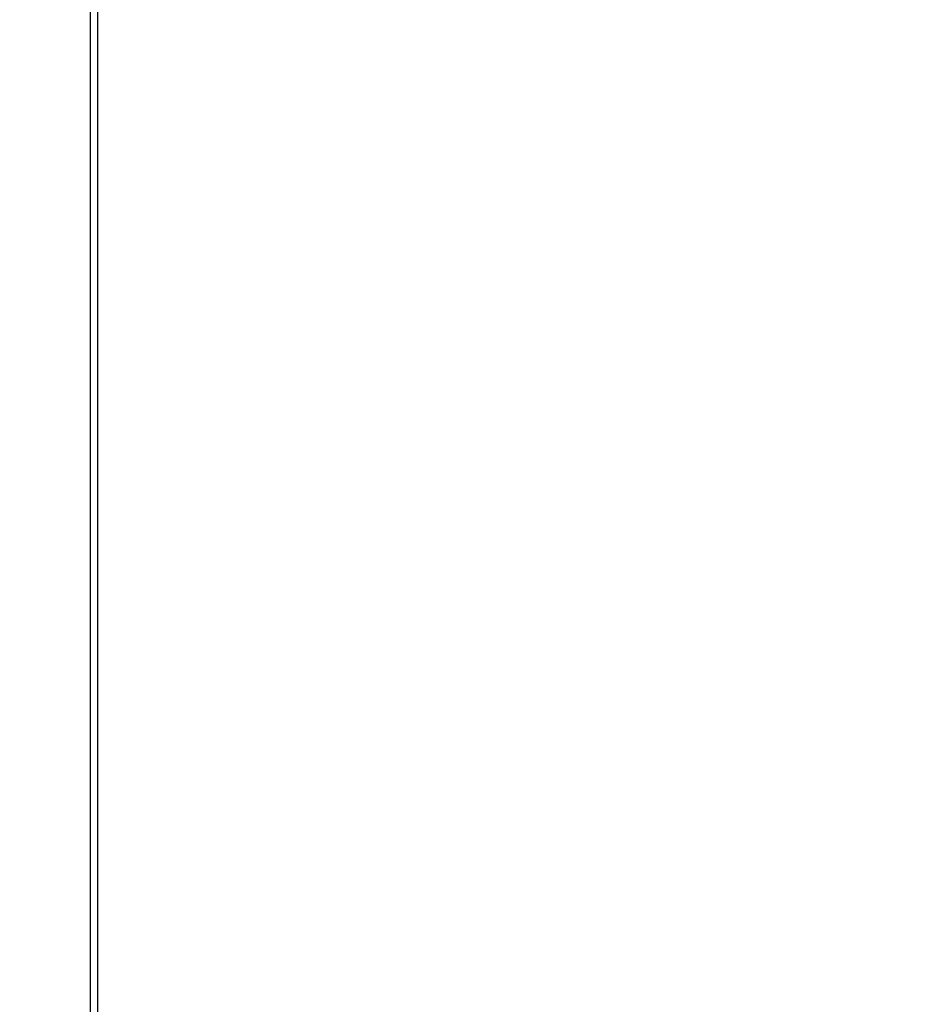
# Model space of a CAD drawing. Header units: inches. Extents: x 0 to 34, y 0 to 22.
# Tile 29 of 53: x 9.5 to 11.9, y 11 to 13.6. Entities that reach past the tile are written whole.
import ezdxf

# ---------------------------------------------------------------- set-up
doc = ezdxf.new("R2010")
doc.units = ezdxf.units.IN
doc.header["$LTSCALE"] = 1.87
doc.header["$MEASUREMENT"] = 0
doc.layers.get('0').update_dxf_attribs({"linetype": 'CONTINUOUS'})
doc.layers.add('DIMENSIONS', color=7, linetype='CONTINUOUS')
doc.styles.get("Standard").update_dxf_attribs({"font": 'txt', "width": 0.8})
doc.dimstyles.new('DIMSTYLE_1', dxfattribs={"dimtxt": 0.125, "dimasz": 0.18, "dimexe": 0.18, "dimexo": 0.0625, "dimgap": 0.09, "dimtad": 0, "dimtih": 1, "dimtoh": 1, "dimdec": 3, "dimlfac": 0.5, "dimzin": 4, "dimdsep": 46, "dimtxsty": 'STANDARD', "dimblk": '_FILLED', "dimblk1": '_FILLED', "dimblk2": '_FILLED', "dimcen": 0.09, "dimadec": 0, "dimazin": 0, "dimtp": 0.01, "dimtm": 0.01, "dimtfac": 1, "dimtdec": 3, "dimtofl": 0, "dimtmove": 0, "dimatfit": 3, "dimldrblk": '_FILLED', "dimfxl": 1, "dimtolj": 1, "dimtzin": 4, "dimarcsym": 0})

# ---------------------------------------------------------------- blocks, each defined once
blk = doc.blocks.new('*D9')
at = {"layer": 'DIMENSIONS', "color": 2, "linetype": 'CONTINUOUS'}
blk.add_line((9.5886, 14.0945), (10.3836, 14.0945), dxfattribs=at)
at = {"layer": 'DIMENSIONS', "color": 2, "linetype": 'CONTINUOUS', "insert": (10.4461, 14.157), "char_height": 0.125, "width": 1.325, "attachment_point": 1, "line_spacing_factor": 0.9}
blk.add_mtext('3.675{\\Ftxt.shx;\\W1.000000;\\H0.125000; }[93.35]', dxfattribs=at)
blk = doc.blocks.new('_FILLED')
at = {"color": 0, "linetype": 'BYBLOCK'}
blk.add_solid([(0, 0), (-1, 0.174), (-1, -0.174)], dxfattribs=at)
blk = doc.blocks.new('*D10')
at = {"layer": 'DIMENSIONS', "color": 2, "linetype": 'CONTINUOUS'}
blk.add_line((9.5886, 15.0765), (10.3836, 15.0765), dxfattribs=at)
at = {"layer": 'DIMENSIONS', "color": 2, "linetype": 'CONTINUOUS', "insert": (10.4461, 15.139), "char_height": 0.125, "width": 1.425, "attachment_point": 1, "line_spacing_factor": 0.9}
blk.add_mtext('4.166{\\Ftxt.shx;\\W1.000000;\\H0.125000; }[105.82]', dxfattribs=at)
blk = doc.blocks.new('*D11')
at = {"layer": 'DIMENSIONS', "color": 2, "linetype": 'CONTINUOUS'}
blk.add_line((9.2958, 16.3845), (10.3836, 16.3845), dxfattribs=at)
at = {"layer": 'DIMENSIONS', "color": 2, "linetype": 'CONTINUOUS', "insert": (10.4461, 16.447), "char_height": 0.125, "width": 1.425, "attachment_point": 1, "line_spacing_factor": 0.9}
blk.add_mtext('4.820{\\Ftxt.shx;\\W1.000000;\\H0.125000; }[122.43]', dxfattribs=at)
blk = doc.blocks.new('*D12')
at = {"layer": 'DIMENSIONS', "color": 2, "linetype": 'CONTINUOUS'}
blk.add_line((9.7586, 16.6285), (10.3836, 16.6285), dxfattribs=at)
at = {"layer": 'DIMENSIONS', "color": 2, "linetype": 'CONTINUOUS', "insert": (10.4461, 16.691), "char_height": 0.125, "width": 1.425, "attachment_point": 1, "line_spacing_factor": 0.9}
blk.add_mtext('4.942{\\Ftxt.shx;\\W1.000000;\\H0.125000; }[125.53]', dxfattribs=at)

msp = doc.modelspace()

# ---------------------------------------------------------------- linework, layer by layer
at = {"color": 7, "linetype": 'CONTINUOUS'}
for p, q in [((9.6961, 16.6285), (9.6961, 6.5005)), ((9.6761, 16.5685), (9.6761, 6.5605))]:
    msp.add_line(p, q, dxfattribs=at)

# ---------------------------------------------------------------- dimensions: what is measured, and where the dimension line sits
at = {"layer": 'DIMENSIONS', "color": 2, "linetype": 'CONTINUOUS'}
for feature_location, offset, origin, picture, middle in [((9.7586, 16.6285), (0.625, 0), (9.6961, 6.7445), '*D12', (11.1586, 16.6285)), ((9.2958, 16.3845), (1.0878, 0), (9.2333, 6.7445), '*D11', (11.1586, 16.3845)), ((9.5886, 15.0765), (0.795, 0), (9.5261, 6.7445), '*D10', (11.1586, 15.0765)), ((9.5886, 14.0945), (0.795, 0), (9.5261, 6.7445), '*D9', (11.1086, 14.0945))]:
    dim = msp.add_ordinate_dim(feature_location=feature_location, offset=offset, dtype=0, origin=origin, dimstyle='DIMSTYLE_1', dxfattribs=at)
    dim.commit()
    dim.dimension.update_dxf_attribs({"geometry": picture, "text_midpoint": middle})

doc.saveas('drawing.dxf')
